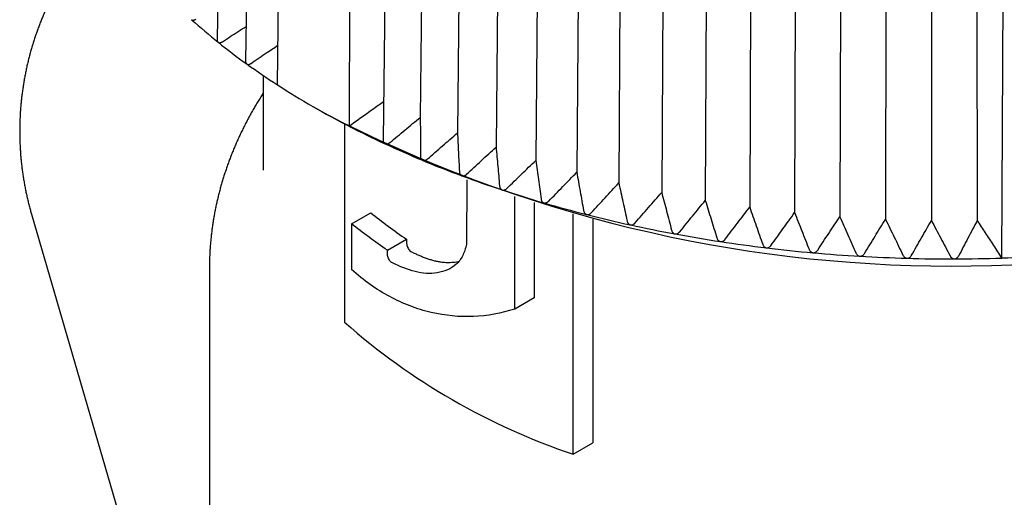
# Model space of a CAD drawing. Header units: millimetres. Extents: x 8 to 313, y 12 to 244.
# Tile 10 of 21: x 264 to 282, y 79 to 88. Entities that reach past the tile are written whole.
import ezdxf

# ---------------------------------------------------------------- set-up
doc = ezdxf.new("R2010")
doc.units = ezdxf.units.MM

msp = doc.modelspace()

# ---------------------------------------------------------------- linework, layer by layer
at = {"color": 7, "linetype": 'Continuous', "lineweight": 30}
for p, q in [((267.982, 98.66), (267.82, 87.422)), ((268.504, 98.264), (268.348, 87.024)), ((268.937, 86.582), (269.063, 97.791)), ((270.303, 97.075), (270.265, 85.815)), ((271.022, 96.81), (270.897, 85.565)), ((271.7, 96.837), (271.587, 85.979)), ((272.382, 96.554), (272.276, 85.692)), ((273.088, 96.291), (272.991, 85.426)), ((273.818, 96.05), (273.729, 85.182)), ((274.568, 95.831), (274.488, 84.961)), ((275.337, 95.635), (275.267, 84.763)), ((276.123, 95.463), (276.062, 84.589)), ((276.924, 95.315), (276.871, 84.439)), ((277.736, 95.191), (277.694, 84.314)), ((278.559, 95.092), (278.526, 84.213)), ((279.39, 95.018), (279.366, 84.138)), ((280.226, 94.969), (280.212, 84.089)), ((281.066, 94.945), (281.062, 84.065)), ((281.901, 94.943), (281.912, 84.067)), ((282.414, 94.628), (282.365, 83.371)), ((268.676, 86.755), (268.676, 84.999)), ((269.58, 86.189), (269.793, 86.067)), ((270.179, 85.85), (270.179, 82.183)), ((272.45, 84.823), (272.446, 83.626)), ((273.338, 82.425), (273.338, 84.511)), ((273.697, 84.398), (273.697, 82.632)), ((264.379, 84.184), (272.176, 57.396)), ((270.31, 84.004), (270.668, 84.211)), ((274.422, 79.734), (274.422, 84.188)), ((270.31, 84.004), (270.31, 83.157)), ((274.785, 84.092), (274.785, 79.943)), ((270.979, 83.515), (271.334, 83.72)), ((271.334, 83.72), (271.334, 83.643)), ((270.979, 83.439), (270.979, 83.515)), ((267.676, 83.167), (267.676, 75.039)), ((273.697, 82.632), (273.338, 82.425)), ((274.422, 79.734), (274.785, 79.943))]:
    msp.add_line(p, q, dxfattribs=at)
for centre, radius, start, end in [((275.129, 96.482), 11.668, 228.1582, 231.3302), ((275.803, 97.324), 12.748, 231.3354, 234.3258), ((276.471, 98.254), 13.892, 234.3307, 237.1575), ((277.484, 99.854), 15.786, 237.2182, 242.7872), ((281.426, 108.448), 25.225, 242.5352, 297.4648), ((278.408, 101.61), 17.77, 242.7257, 245.1241), ((278.945, 102.766), 19.044, 245.1279, 247.416), ((279.431, 103.934), 20.31, 247.4197, 249.6118), ((279.863, 105.096), 21.55, 249.6154, 251.7225), ((280.239, 106.232), 22.746, 251.726, 253.7586), ((280.557, 107.323), 23.882, 253.762, 255.7296), ((280.818, 108.348), 24.94, 255.7329, 257.6445), ((281.025, 109.29), 25.904, 257.6477, 259.5116), ((281.181, 110.131), 26.76, 259.5148, 261.3387), ((281.291, 110.855), 27.492, 261.3418, 263.1332), ((281.363, 111.449), 28.091, 263.1363, 264.9021), ((281.404, 111.902), 28.546, 264.9052, 266.6522), ((281.441, 111.991), 28.634, 271.8497, 275.5934), ((281.422, 112.205), 28.849, 266.6553, 268.39), ((281.426, 112.352), 28.997, 268.3931, 270.1219), ((281.427, 112.341), 28.985, 270.125, 271.8562), ((278.384, 91.496), 12.412, 228.6213, 251.3841)]:
    msp.add_arc(centre, radius, start, end, dxfattribs=at)
for points, knots in [([(265.762, 89.601), (265.759, 89.599), (265.737, 89.577), (265.696, 89.534), (265.639, 89.474), (265.582, 89.412), (265.527, 89.35), (265.472, 89.287), (265.418, 89.223), (265.366, 89.158), (265.314, 89.092), (265.263, 89.026), (265.214, 88.959), (265.165, 88.891), (265.117, 88.822), (265.071, 88.753), (265.025, 88.683), (264.981, 88.612), (264.937, 88.541), (264.895, 88.469), (264.854, 88.396), (264.814, 88.322), (264.775, 88.248), (264.737, 88.174), (264.7, 88.099), (264.664, 88.023), (264.63, 87.947), (264.597, 87.87), (264.565, 87.792), (264.534, 87.715), (264.504, 87.636), (264.475, 87.557), (264.448, 87.478), (264.422, 87.399), (264.397, 87.318), (264.373, 87.238), (264.35, 87.157), (264.329, 87.076), (264.309, 86.994), (264.29, 86.913), (264.273, 86.83), (264.256, 86.748), (264.241, 86.665), (264.227, 86.582), (264.215, 86.499), (264.203, 86.415), (264.193, 86.332), (264.185, 86.248), (264.177, 86.164), (264.171, 86.079), (264.166, 85.995), (264.163, 85.91), (264.16, 85.826), (264.16, 85.741), (264.16, 85.656), (264.162, 85.571), (264.164, 85.486), (264.169, 85.401), (264.174, 85.316), (264.181, 85.231), (264.19, 85.146), (264.199, 85.061), (264.21, 84.976), (264.222, 84.891), (264.236, 84.807), (264.251, 84.722), (264.267, 84.637), (264.285, 84.552), (264.304, 84.467), (264.325, 84.383), (264.346, 84.301), (264.364, 84.235), (264.375, 84.197), (264.379, 84.184)], [0, 0, 0, 0, 0.001787, 0.016014, 0.030243, 0.044473, 0.058705, 0.072938, 0.087173, 0.101409, 0.115646, 0.129886, 0.144127, 0.15837, 0.172614, 0.186861, 0.201109, 0.21536, 0.229612, 0.243867, 0.258124, 0.272383, 0.286645, 0.300909, 0.315176, 0.329446, 0.343718, 0.357994, 0.372272, 0.386554, 0.40084, 0.415129, 0.429422, 0.443719, 0.45802, 0.472325, 0.486635, 0.50095, 0.515271, 0.529596, 0.543927, 0.558265, 0.572608, 0.586959, 0.601316, 0.615681, 0.630054, 0.644436, 0.658827, 0.673227, 0.687637, 0.702059, 0.716492, 0.730937, 0.745396, 0.759869, 0.774358, 0.788863, 0.803385, 0.817927, 0.832489, 0.847073, 0.861682, 0.876317, 0.890981, 0.905676, 0.920406, 0.935175, 0.949985, 0.964844, 0.979755, 0.993176, 1, 1, 1, 1]), ([(267.345, 87.789), (267.347, 87.787), (267.352, 87.784), (267.361, 87.78), (267.371, 87.779), (267.383, 87.78), (267.397, 87.784), (267.41, 87.789), (267.419, 87.794), (267.423, 87.797)], [0, 0, 0, 0, 0.125408, 0.255242, 0.380524, 0.508914, 0.686675, 0.869478, 1, 1, 1, 1]), ([(267.919, 87.381), (268.016, 87.444), (268.162, 87.539), (268.308, 87.633), (268.357, 87.665)], [0, 0, 0, 0, 0.666522, 1, 1, 1, 1]), ([(267.82, 87.422), (267.82, 87.42), (267.82, 87.414), (267.821, 87.404), (267.824, 87.393), (267.828, 87.383), (267.833, 87.376), (267.837, 87.373), (267.839, 87.371)], [0, 0, 0, 0, 0.063408, 0.281261, 0.504489, 0.686682, 0.87386, 1, 1, 1, 1]), ([(267.839, 87.371), (267.841, 87.369), (267.847, 87.365), (267.856, 87.363), (267.867, 87.362), (267.879, 87.363), (267.893, 87.367), (267.907, 87.373), (267.915, 87.378), (267.919, 87.381)], [0, 0, 0, 0, 0.125408, 0.255242, 0.380524, 0.508914, 0.686675, 0.869478, 1, 1, 1, 1]), ([(268.452, 86.98), (268.549, 87.047), (268.713, 87.159), (268.878, 87.27), (268.945, 87.315)], [0, 0, 0, 0, 0.591512, 1, 1, 1, 1]), ([(268.348, 87.024), (268.348, 87.021), (268.348, 87.013), (268.35, 87.001), (268.353, 86.99), (268.358, 86.98), (268.364, 86.973), (268.368, 86.97), (268.37, 86.968)], [0, 0, 0, 0, 0.142481, 0.341941, 0.546323, 0.713134, 0.884509, 1, 1, 1, 1]), ([(268.37, 86.968), (268.373, 86.967), (268.378, 86.963), (268.389, 86.96), (268.399, 86.96), (268.412, 86.961), (268.426, 86.966), (268.44, 86.972), (268.449, 86.978), (268.452, 86.98)], [0, 0, 0, 0, 0.1254076, 0.2552423, 0.3805235, 0.5089136, 0.6866752, 0.8694777, 1, 1, 1, 1]), ([(268.676, 86.433), (268.672, 86.427), (268.652, 86.395), (268.615, 86.337), (268.568, 86.259), (268.521, 86.181), (268.476, 86.102), (268.432, 86.023), (268.389, 85.943), (268.348, 85.864), (268.307, 85.784), (268.268, 85.704), (268.23, 85.624), (268.194, 85.543), (268.158, 85.463), (268.124, 85.382), (268.091, 85.3), (268.06, 85.219), (268.029, 85.138), (268, 85.056), (267.972, 84.974), (267.946, 84.892), (267.92, 84.81), (267.896, 84.727), (267.873, 84.645), (267.852, 84.562), (267.831, 84.48), (267.812, 84.397), (267.794, 84.314), (267.778, 84.231), (267.762, 84.147), (267.748, 84.064), (267.736, 83.981), (267.724, 83.897), (267.714, 83.814), (267.705, 83.73), (267.697, 83.646), (267.69, 83.563), (267.685, 83.479), (267.681, 83.395), (267.678, 83.311), (267.677, 83.235), (267.677, 83.187), (267.677, 83.167)], [0, 0, 0, 0, 0.006124, 0.0319, 0.057632, 0.083317, 0.108956, 0.134548, 0.160094, 0.185593, 0.211046, 0.236452, 0.261813, 0.287129, 0.312399, 0.337626, 0.362809, 0.38795, 0.413049, 0.438108, 0.463128, 0.48811, 0.513055, 0.537966, 0.562843, 0.587688, 0.612503, 0.63729, 0.66205, 0.686786, 0.711499, 0.736192, 0.760867, 0.785525, 0.81017, 0.834803, 0.859426, 0.884042, 0.908654, 0.933263, 0.957873, 0.982484, 1, 1, 1, 1]), ([(270.265, 85.815), (270.339, 85.869), (270.486, 85.974), (270.699, 86.127), (270.839, 86.226), (270.905, 86.273)], [0, 0, 0, 0, 0.347606, 0.690734, 1, 1, 1, 1]), ([(271.022, 85.511), (271.116, 85.589), (271.304, 85.746), (271.492, 85.901), (271.587, 85.979)], [0, 0, 0, 0, 0.499996, 1, 1, 1, 1]), ([(271.587, 85.979), (271.587, 85.86), (271.589, 85.62), (271.59, 85.381), (271.59, 85.261)], [0, 0, 0, 0, 0.499996, 1, 1, 1, 1]), ([(271.721, 85.207), (271.813, 85.288), (271.998, 85.45), (272.184, 85.611), (272.276, 85.692)], [0, 0, 0, 0, 0.499996, 1, 1, 1, 1]), ([(272.276, 85.692), (272.282, 85.573), (272.294, 85.334), (272.305, 85.094), (272.311, 84.975)], [0, 0, 0, 0, 0.499996, 1, 1, 1, 1]), ([(270.897, 85.565), (270.897, 85.56), (270.897, 85.548), (270.9, 85.532), (270.905, 85.518), (270.912, 85.507), (270.919, 85.498), (270.926, 85.492), (270.932, 85.489), (270.934, 85.488)], [0, 0, 0, 0, 0.162316, 0.370293, 0.516764, 0.666849, 0.789344, 0.915191, 1, 1, 1, 1]), ([(270.934, 85.488), (270.938, 85.487), (270.945, 85.484), (270.956, 85.483), (270.968, 85.484), (270.982, 85.487), (270.996, 85.493), (271.011, 85.501), (271.019, 85.508), (271.022, 85.511)], [0, 0, 0, 0, 0.127577, 0.255227, 0.382006, 0.5089, 0.689051, 0.869471, 1, 1, 1, 1]), ([(271.59, 85.261), (271.591, 85.255), (271.591, 85.241), (271.595, 85.224), (271.601, 85.21), (271.608, 85.2), (271.616, 85.191), (271.624, 85.185), (271.629, 85.182), (271.632, 85.181)], [0, 0, 0, 0, 0.195063, 0.39491, 0.535655, 0.679872, 0.797579, 0.918506, 1, 1, 1, 1]), ([(272.446, 84.924), (272.537, 85.008), (272.718, 85.176), (272.9, 85.343), (272.991, 85.426)], [0, 0, 0, 0, 0.499996, 1, 1, 1, 1]), ([(272.991, 85.426), (273.002, 85.307), (273.024, 85.069), (273.045, 84.83), (273.056, 84.71)], [0, 0, 0, 0, 0.499996, 1, 1, 1, 1]), ([(271.632, 85.181), (271.635, 85.18), (271.643, 85.178), (271.655, 85.177), (271.667, 85.178), (271.68, 85.182), (271.695, 85.188), (271.709, 85.197), (271.717, 85.204), (271.721, 85.207)], [0, 0, 0, 0, 0.127577, 0.255227, 0.382006, 0.5089, 0.689051, 0.869471, 1, 1, 1, 1]), ([(273.196, 84.664), (273.284, 84.751), (273.462, 84.924), (273.64, 85.096), (273.729, 85.182)], [0, 0, 0, 0, 0.499996, 1, 1, 1, 1]), ([(273.729, 85.182), (273.745, 85.064), (273.777, 84.826), (273.809, 84.588), (273.825, 84.469)], [0, 0, 0, 0, 0.499996, 1, 1, 1, 1]), ([(272.311, 84.975), (272.311, 84.968), (272.313, 84.955), (272.317, 84.938), (272.324, 84.924), (272.331, 84.914), (272.34, 84.905), (272.348, 84.9), (272.354, 84.897), (272.356, 84.896)], [0, 0, 0, 0, 0.195063, 0.39491, 0.535655, 0.679872, 0.797579, 0.918506, 1, 1, 1, 1]), ([(272.356, 84.896), (272.36, 84.895), (272.368, 84.893), (272.38, 84.892), (272.392, 84.894), (272.406, 84.898), (272.421, 84.905), (272.435, 84.914), (272.443, 84.921), (272.446, 84.924)], [0, 0, 0, 0, 0.127577, 0.255227, 0.382006, 0.5089, 0.689051, 0.869471, 1, 1, 1, 1]), ([(273.968, 84.427), (274.055, 84.516), (274.228, 84.695), (274.402, 84.872), (274.488, 84.961)], [0, 0, 0, 0, 0.499996, 1, 1, 1, 1]), ([(274.488, 84.961), (274.509, 84.843), (274.551, 84.606), (274.593, 84.369), (274.614, 84.251)], [0, 0, 0, 0, 0.499996, 1, 1, 1, 1]), ([(273.056, 84.71), (273.057, 84.704), (273.059, 84.691), (273.064, 84.674), (273.072, 84.66), (273.08, 84.65), (273.089, 84.642), (273.097, 84.636), (273.103, 84.634), (273.106, 84.633)], [0, 0, 0, 0, 0.195063, 0.3949098, 0.5356549, 0.6798723, 0.7975792, 0.9185064, 1, 1, 1, 1]), ([(274.761, 84.213), (274.845, 84.305), (275.013, 84.489), (275.182, 84.672), (275.267, 84.763)], [0, 0, 0, 0, 0.499996, 1, 1, 1, 1]), ([(275.267, 84.763), (275.293, 84.646), (275.344, 84.41), (275.396, 84.175), (275.422, 84.057)], [0, 0, 0, 0, 0.499996, 1, 1, 1, 1]), ([(273.106, 84.633), (273.11, 84.632), (273.117, 84.63), (273.13, 84.63), (273.142, 84.632), (273.156, 84.636), (273.171, 84.644), (273.185, 84.654), (273.192, 84.661), (273.196, 84.664)], [0, 0, 0, 0, 0.127577, 0.255227, 0.382006, 0.5089, 0.689051, 0.869471, 1, 1, 1, 1]), ([(275.572, 84.024), (275.653, 84.119), (275.816, 84.307), (275.98, 84.495), (276.062, 84.589)], [0, 0, 0, 0, 0.499996, 1, 1, 1, 1]), ([(276.062, 84.589), (276.092, 84.472), (276.154, 84.239), (276.215, 84.005), (276.246, 83.888)], [0, 0, 0, 0, 0.499996, 1, 1, 1, 1]), ([(273.825, 84.469), (273.826, 84.462), (273.828, 84.449), (273.834, 84.433), (273.842, 84.419), (273.851, 84.409), (273.86, 84.401), (273.869, 84.396), (273.875, 84.394), (273.878, 84.393)], [0, 0, 0, 0, 0.195063, 0.39491, 0.535655, 0.679872, 0.797579, 0.918506, 1, 1, 1, 1]), ([(273.878, 84.393), (273.882, 84.392), (273.89, 84.391), (273.903, 84.391), (273.915, 84.393), (273.929, 84.398), (273.944, 84.406), (273.957, 84.416), (273.965, 84.424), (273.968, 84.427)], [0, 0, 0, 0, 0.127577, 0.255227, 0.382006, 0.5089, 0.689051, 0.869471, 1, 1, 1, 1]), ([(276.399, 83.86), (276.477, 83.956), (276.635, 84.15), (276.792, 84.343), (276.871, 84.439)], [0, 0, 0, 0, 0.499996, 1, 1, 1, 1]), ([(276.871, 84.439), (276.907, 84.323), (276.978, 84.092), (277.049, 83.86), (277.084, 83.744)], [0, 0, 0, 0, 0.499996, 1, 1, 1, 1]), ([(274.614, 84.251), (274.615, 84.244), (274.618, 84.232), (274.625, 84.215), (274.634, 84.202), (274.643, 84.192), (274.653, 84.185), (274.662, 84.18), (274.668, 84.178), (274.671, 84.177)], [0, 0, 0, 0, 0.195063, 0.39491, 0.535655, 0.679872, 0.797579, 0.918506, 1, 1, 1, 1]), ([(274.671, 84.177), (274.675, 84.176), (274.683, 84.175), (274.696, 84.175), (274.708, 84.178), (274.722, 84.183), (274.737, 84.192), (274.75, 84.202), (274.758, 84.21), (274.761, 84.213)], [0, 0, 0, 0, 0.127577, 0.255227, 0.382006, 0.5089, 0.689051, 0.869471, 1, 1, 1, 1]), ([(277.24, 83.72), (277.315, 83.819), (277.466, 84.018), (277.618, 84.215), (277.694, 84.314)], [0, 0, 0, 0, 0.499996, 1, 1, 1, 1]), ([(277.694, 84.314), (277.734, 84.199), (277.814, 83.97), (277.895, 83.74), (277.935, 83.626)], [0, 0, 0, 0, 0.499996, 1, 1, 1, 1]), ([(278.092, 83.607), (278.164, 83.708), (278.309, 83.911), (278.454, 84.112), (278.526, 84.213)], [0, 0, 0, 0, 0.499996, 1, 1, 1, 1]), ([(278.526, 84.213), (278.571, 84.1), (278.661, 83.874), (278.75, 83.647), (278.795, 83.533)], [0, 0, 0, 0, 0.499996, 1, 1, 1, 1]), ([(275.422, 84.057), (275.423, 84.051), (275.427, 84.038), (275.434, 84.022), (275.444, 84.009), (275.453, 83.999), (275.463, 83.992), (275.473, 83.988), (275.48, 83.986), (275.482, 83.985)], [0, 0, 0, 0, 0.195063, 0.39491, 0.535655, 0.679872, 0.797579, 0.918506, 1, 1, 1, 1]), ([(275.482, 83.985), (275.486, 83.985), (275.495, 83.983), (275.508, 83.984), (275.52, 83.987), (275.534, 83.993), (275.548, 84.002), (275.561, 84.013), (275.569, 84.021), (275.572, 84.024)], [0, 0, 0, 0, 0.127577, 0.255227, 0.382006, 0.5089, 0.689051, 0.869471, 1, 1, 1, 1]), ([(278.954, 83.519), (279.022, 83.622), (279.159, 83.829), (279.297, 84.035), (279.366, 84.138)], [0, 0, 0, 0, 0.499996, 1, 1, 1, 1]), ([(279.366, 84.138), (279.416, 84.027), (279.515, 83.803), (279.613, 83.579), (279.662, 83.467)], [0, 0, 0, 0, 0.499996, 1, 1, 1, 1]), ([(279.822, 83.457), (279.887, 83.563), (280.017, 83.774), (280.147, 83.984), (280.212, 84.089)], [0, 0, 0, 0, 0.4999962, 1, 1, 1, 1]), ([(280.212, 84.089), (280.266, 83.979), (280.374, 83.758), (280.481, 83.537), (280.534, 83.426)], [0, 0, 0, 0, 0.499996, 1, 1, 1, 1]), ([(280.694, 83.422), (280.756, 83.529), (280.878, 83.744), (281, 83.958), (281.062, 84.065)], [0, 0, 0, 0, 0.499996, 1, 1, 1, 1]), ([(281.062, 84.065), (281.12, 83.957), (281.236, 83.739), (281.351, 83.522), (281.408, 83.413)], [0, 0, 0, 0, 0.499996, 1, 1, 1, 1]), ([(281.912, 84.067), (281.855, 83.958), (281.74, 83.74), (281.626, 83.522), (281.569, 83.413)], [0, 0, 0, 0, 0.499996, 1, 1, 1, 1]), ([(281.912, 84.067), (281.962, 83.99), (282.062, 83.837), (282.213, 83.605), (282.315, 83.449), (282.365, 83.371)], [0, 0, 0, 0, 0.328986, 0.662318, 1, 1, 1, 1]), ([(276.246, 83.888), (276.248, 83.882), (276.252, 83.869), (276.26, 83.853), (276.27, 83.84), (276.28, 83.831), (276.291, 83.824), (276.301, 83.82), (276.307, 83.819), (276.31, 83.818)], [0, 0, 0, 0, 0.195063, 0.3949098, 0.5356549, 0.6798723, 0.7975792, 0.9185064, 1, 1, 1, 1]), ([(276.31, 83.818), (276.314, 83.817), (276.323, 83.816), (276.336, 83.818), (276.348, 83.821), (276.362, 83.827), (276.376, 83.837), (276.389, 83.848), (276.396, 83.856), (276.399, 83.86)], [0, 0, 0, 0, 0.127577, 0.255227, 0.382006, 0.5089, 0.689051, 0.869471, 1, 1, 1, 1]), ([(272.446, 83.626), (272.425, 83.553), (272.403, 83.481), (272.342, 83.353), (272.3, 83.299), (272.153, 83.169), (272.032, 83.119), (271.772, 83.076), (271.631, 83.085), (271.349, 83.155), (271.208, 83.215), (271.069, 83.282)], [0, 0, 0, 0, 0.125, 0.125, 0.25, 0.25, 0.5, 0.5, 0.75, 0.75, 1, 1, 1, 1]), ([(271.334, 83.643), (271.334, 83.632), (271.335, 83.62), (271.338, 83.608), (271.341, 83.596), (271.345, 83.583), (271.351, 83.571), (271.356, 83.559), (271.363, 83.547), (271.37, 83.536), (271.378, 83.525), (271.386, 83.515), (271.395, 83.507), (271.404, 83.498), (271.414, 83.491), (271.423, 83.486)], [0, 0, 0, 0, 0.0000401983, 0.0000401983, 0.0000401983, 0.0000803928, 0.0000803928, 0.0000803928, 0.0001206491, 0.0001206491, 0.0001206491, 0.000161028, 0.000161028, 0.000161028, 0.0002052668, 0.0002052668, 0.0002052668, 0.0002052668]), ([(277.084, 83.744), (277.087, 83.738), (277.091, 83.725), (277.1, 83.71), (277.111, 83.697), (277.121, 83.688), (277.132, 83.682), (277.142, 83.678), (277.149, 83.677), (277.152, 83.676)], [0, 0, 0, 0, 0.195063, 0.3949098, 0.5356549, 0.6798723, 0.7975792, 0.9185064, 1, 1, 1, 1]), ([(277.152, 83.676), (277.156, 83.676), (277.165, 83.675), (277.178, 83.677), (277.19, 83.68), (277.204, 83.687), (277.218, 83.697), (277.23, 83.708), (277.237, 83.717), (277.24, 83.72)], [0, 0, 0, 0, 0.1275769, 0.255227, 0.3820063, 0.5088998, 0.6890511, 0.8694714, 1, 1, 1, 1]), ([(277.935, 83.626), (277.937, 83.62), (277.942, 83.607), (277.952, 83.592), (277.963, 83.58), (277.974, 83.571), (277.985, 83.565), (277.995, 83.561), (278.002, 83.56), (278.005, 83.56)], [0, 0, 0, 0, 0.195063, 0.39491, 0.535655, 0.679872, 0.797579, 0.918506, 1, 1, 1, 1]), ([(278.005, 83.56), (278.009, 83.559), (278.018, 83.559), (278.031, 83.561), (278.044, 83.565), (278.057, 83.572), (278.071, 83.582), (278.083, 83.595), (278.089, 83.603), (278.092, 83.607)], [0, 0, 0, 0, 0.127577, 0.255227, 0.382006, 0.5089, 0.689051, 0.869471, 1, 1, 1, 1]), ([(271.069, 83.282), (271.06, 83.286), (271.051, 83.292), (271.042, 83.3), (271.034, 83.308), (271.025, 83.318), (271.018, 83.328), (271.01, 83.339), (271.003, 83.351), (270.997, 83.363), (270.992, 83.375), (270.987, 83.388), (270.984, 83.4), (270.981, 83.414), (270.979, 83.427), (270.979, 83.439)], [0, 0, 0, 0, 0.0000404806, 0.0000404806, 0.0000404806, 0.0000809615, 0.0000809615, 0.0000809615, 0.0001214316, 0.0001214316, 0.0001214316, 0.0001618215, 0.0001618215, 0.0001618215, 0.0002052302, 0.0002052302, 0.0002052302, 0.0002052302]), ([(271.423, 83.486), (271.446, 83.476), (271.49, 83.454), (271.558, 83.424), (271.626, 83.396), (271.694, 83.369), (271.763, 83.346), (271.832, 83.326), (271.9, 83.31), (271.961, 83.3), (272.013, 83.294), (272.062, 83.29), (272.115, 83.289), (272.172, 83.291), (272.228, 83.297), (272.273, 83.304), (272.298, 83.31), (272.305, 83.312)], [0, 0, 0, 0, 0.0755, 0.151053, 0.226604, 0.302503, 0.378397, 0.454812, 0.531223, 0.607935, 0.657933, 0.707932, 0.774026, 0.840385, 0.906743, 0.974052, 1, 1, 1, 1]), ([(278.795, 83.533), (278.797, 83.527), (278.803, 83.515), (278.813, 83.5), (278.825, 83.488), (278.836, 83.48), (278.848, 83.474), (278.858, 83.471), (278.865, 83.47), (278.868, 83.469)], [0, 0, 0, 0, 0.195063, 0.39491, 0.535655, 0.679872, 0.797579, 0.918506, 1, 1, 1, 1]), ([(278.868, 83.469), (278.872, 83.469), (278.881, 83.469), (278.894, 83.471), (278.907, 83.476), (278.92, 83.483), (278.933, 83.494), (278.945, 83.506), (278.951, 83.515), (278.954, 83.519)], [0, 0, 0, 0, 0.125408, 0.255242, 0.380523, 0.508913, 0.686675, 0.869477, 1, 1, 1, 1]), ([(279.662, 83.467), (279.665, 83.461), (279.671, 83.449), (279.682, 83.434), (279.694, 83.422), (279.705, 83.415), (279.717, 83.409), (279.728, 83.406), (279.735, 83.405), (279.738, 83.405)], [0, 0, 0, 0, 0.195063, 0.39491, 0.535655, 0.679872, 0.797579, 0.918506, 1, 1, 1, 1]), ([(279.738, 83.405), (279.742, 83.405), (279.751, 83.405), (279.764, 83.408), (279.776, 83.413), (279.789, 83.421), (279.802, 83.432), (279.813, 83.444), (279.819, 83.454), (279.822, 83.457)], [0, 0, 0, 0, 0.1254075, 0.2552422, 0.3805233, 0.5089133, 0.6866748, 0.8694772, 1, 1, 1, 1]), ([(280.534, 83.426), (280.537, 83.421), (280.543, 83.409), (280.555, 83.394), (280.568, 83.383), (280.579, 83.376), (280.592, 83.371), (280.602, 83.368), (280.609, 83.367), (280.612, 83.367)], [0, 0, 0, 0, 0.195063, 0.39491, 0.535655, 0.679872, 0.797579, 0.918506, 1, 1, 1, 1]), ([(280.612, 83.367), (280.617, 83.367), (280.625, 83.368), (280.638, 83.371), (280.651, 83.376), (280.663, 83.384), (280.676, 83.396), (280.687, 83.409), (280.692, 83.418), (280.694, 83.422)], [0, 0, 0, 0, 0.125408, 0.255242, 0.380523, 0.508913, 0.686675, 0.869477, 1, 1, 1, 1]), ([(281.408, 83.413), (281.412, 83.407), (281.419, 83.395), (281.431, 83.381), (281.444, 83.371), (281.456, 83.363), (281.468, 83.359), (281.479, 83.356), (281.486, 83.356), (281.489, 83.356)], [0, 0, 0, 0, 0.195063, 0.39491, 0.535655, 0.679872, 0.797579, 0.918506, 1, 1, 1, 1]), ([(281.489, 83.356), (281.493, 83.356), (281.502, 83.357), (281.515, 83.36), (281.527, 83.366), (281.538, 83.374), (281.549, 83.384), (281.56, 83.397), (281.566, 83.408), (281.569, 83.413)], [0, 0, 0, 0, 0.125402, 0.25523, 0.380506, 0.50889, 0.661138, 0.816643, 1, 1, 1, 1]), ([(273.338, 82.425), (272.836, 82.264), (272.313, 82.24), (271.655, 82.394), (271.524, 82.434), (271.268, 82.532), (271.143, 82.589), (270.773, 82.788), (270.536, 82.955), (270.31, 83.157)], [0, 0, 0, 0, 0.5, 0.5, 0.625, 0.625, 0.75, 0.75, 1, 1, 1, 1])]:
    msp.add_open_spline(points, degree=3, knots=knots, dxfattribs=at)
for points in [[(270.668, 84.211), (270.878, 84.042), (271.1, 83.878), (271.334, 83.72)], [(270.979, 83.515), (270.745, 83.673), (270.522, 83.836), (270.31, 84.004)]]:
    msp.add_open_spline(points, degree=3, dxfattribs=at)

doc.saveas('drawing.dxf')
